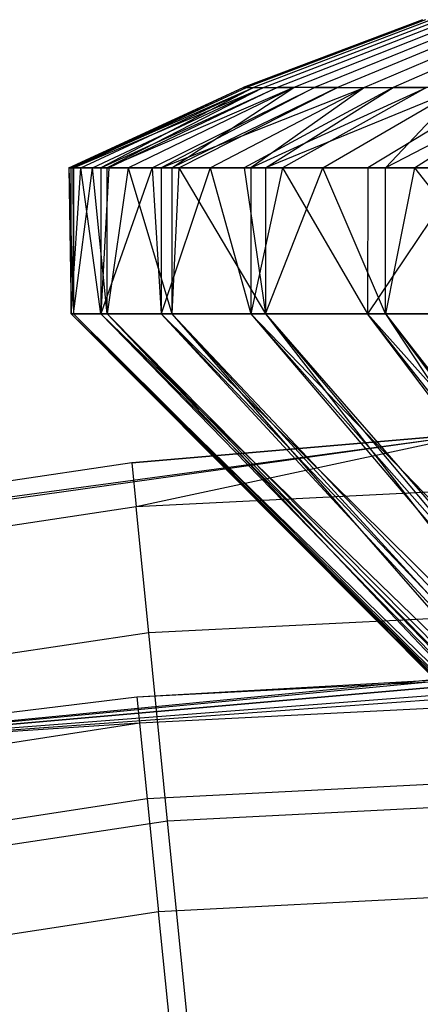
# Model space of a CAD drawing. Extents: x -22.9 to 23, y 4.7 to 50.6.
# Tile 60 of 95: x -0.413 to -0.276, y 31.47 to 31.807. Entities that reach past the tile are written whole.
import ezdxf

# ---------------------------------------------------------------- set-up
doc = ezdxf.new("R2010")
doc.units = 0
doc.header["$LTSCALE"] = 2.54
doc.layers.get('0').update_dxf_attribs({"linetype": 'CONTINUOUS'})

# ---------------------------------------------------------------- blocks, each defined once
blk = doc.blocks.new('HOTEL-MOOD-11783-11791_STL')
at = {"color": 0}
for p, q in [((-0.27537, 31.80743, 160.99066), (-0.3369, 31.78415, 160.98888)), ((-0.27537, 31.80743, 160.99066), (-0.3369, 31.78415, 160.98888)), ((-0.27441, 31.80743, 161.02476), (-0.33574, 31.78415, 161.02999)), ((-0.27441, 31.80743, 161.02476), (-0.33574, 31.78415, 161.02999)), ((-0.27243, 31.80743, 160.95669), (-0.33336, 31.78415, 160.9479)), ((-0.27243, 31.80743, 160.95669), (-0.33336, 31.78415, 160.9479)), ((-0.32991, 31.78415, 161.0707), (-0.26957, 31.80743, 161.05852)), ((-0.32991, 31.78415, 161.0707), (-0.26957, 31.80743, 161.05852)), ((-0.26564, 31.80743, 160.92327), (-0.32517, 31.78415, 160.90759)), ((-0.26564, 31.80743, 160.92327), (-0.32517, 31.78415, 160.90759)), ((-0.26092, 31.80743, 161.0915), (-0.31947, 31.78415, 161.1105)), ((-0.26092, 31.80743, 161.0915), (-0.31947, 31.78415, 161.1105)), ((-0.25509, 31.80743, 160.89084), (-0.31244, 31.78415, 160.86848)), ((-0.25509, 31.80743, 160.89084), (-0.31244, 31.78415, 160.86848)), ((-0.24856, 31.80743, 161.12329), (-0.30457, 31.78415, 161.14883)), ((-0.24856, 31.80743, 161.12329), (-0.30457, 31.78415, 161.14883)), ((-0.2409, 31.80743, 160.85983), (-0.29533, 31.78415, 160.83107)), ((-0.2409, 31.80743, 160.85983), (-0.29533, 31.78415, 160.83107)), ((-0.23267, 31.80743, 161.15345), (-0.28539, 31.78415, 161.18522)), ((-0.23267, 31.80743, 161.15345), (-0.28539, 31.78415, 161.18522)), ((-0.39663, 31.75659, 160.98715), (-0.3369, 31.78415, 160.98888)), ((-0.39663, 31.75659, 160.98715), (-0.3369, 31.78415, 160.98888)), ((-0.3958, 31.75659, 160.97025), (-0.33336, 31.78415, 160.9479)), ((-0.3958, 31.75659, 160.97025), (-0.33336, 31.78415, 160.9479)), ((-0.3958, 31.75659, 160.97025), (-0.3369, 31.78415, 160.98888)), ((-0.3958, 31.75659, 160.97025), (-0.3369, 31.78415, 160.98888)), ((-0.39528, 31.75659, 161.03507), (-0.33574, 31.78415, 161.02999)), ((-0.39528, 31.75659, 161.03507), (-0.33574, 31.78415, 161.02999)), ((-0.39504, 31.75659, 161.03783), (-0.33574, 31.78415, 161.02999)), ((-0.39504, 31.75659, 161.03783), (-0.33574, 31.78415, 161.02999)), ((-0.39504, 31.75659, 161.03783), (-0.32991, 31.78415, 161.0707)), ((-0.39504, 31.75659, 161.03783), (-0.32991, 31.78415, 161.0707)), ((-0.3925, 31.75659, 160.93937), (-0.33336, 31.78415, 160.9479)), ((-0.3925, 31.75659, 160.93937), (-0.33336, 31.78415, 160.9479)), ((-0.38848, 31.75659, 161.08254), (-0.32991, 31.78415, 161.0707)), ((-0.38848, 31.75659, 161.08254), (-0.32991, 31.78415, 161.0707)), ((-0.33336, 31.78415, 160.9479), (-0.3857, 31.75659, 160.90342)), ((-0.3857, 31.75659, 160.90342), (-0.32517, 31.78415, 160.90759)), ((-0.3857, 31.75659, 160.90342), (-0.32517, 31.78415, 160.90759)), ((-0.33336, 31.78415, 160.9479), (-0.3857, 31.75659, 160.90342)), ((-0.31947, 31.78415, 161.1105), (-0.38345, 31.75659, 161.10442)), ((-0.32991, 31.78415, 161.0707), (-0.38345, 31.75659, 161.10442)), ((-0.31947, 31.78415, 161.1105), (-0.38345, 31.75659, 161.10442)), ((-0.32991, 31.78415, 161.0707), (-0.38345, 31.75659, 161.10442)), ((-0.32517, 31.78415, 160.90759), (-0.38295, 31.75659, 160.89237)), ((-0.32517, 31.78415, 160.90759), (-0.38295, 31.75659, 160.89237)), ((-0.37632, 31.75659, 161.12893), (-0.31947, 31.78415, 161.1105)), ((-0.37632, 31.75659, 161.12893), (-0.31947, 31.78415, 161.1105)), ((-0.36811, 31.75659, 160.84677), (-0.31244, 31.78415, 160.86848)), ((-0.36811, 31.75659, 160.84677), (-0.31244, 31.78415, 160.86848)), ((-0.31244, 31.78415, 160.86848), (-0.36502, 31.75659, 160.83906)), ((-0.36502, 31.75659, 160.83906), (-0.29533, 31.78415, 160.83107)), ((-0.36502, 31.75659, 160.83906), (-0.29533, 31.78415, 160.83107)), ((-0.31244, 31.78415, 160.86848), (-0.36502, 31.75659, 160.83906)), ((-0.30457, 31.78415, 161.14883), (-0.36133, 31.75659, 161.1683)), ((-0.36133, 31.75659, 161.1683), (-0.31947, 31.78415, 161.1105)), ((-0.36133, 31.75659, 161.1683), (-0.31947, 31.78415, 161.1105)), ((-0.30457, 31.78415, 161.14883), (-0.36133, 31.75659, 161.1683)), ((-0.35894, 31.75659, 161.17363), (-0.30457, 31.78415, 161.14883)), ((-0.35894, 31.75659, 161.17363), (-0.30457, 31.78415, 161.14883)), ((-0.34817, 31.75659, 160.80316), (-0.29533, 31.78415, 160.83107)), ((-0.34817, 31.75659, 160.80316), (-0.29533, 31.78415, 160.83107)), ((-0.3369, 31.78415, 160.98888), (-0.33574, 31.78415, 161.02999)), ((-0.3369, 31.78415, 160.98888), (-0.33336, 31.78415, 160.9479)), ((-0.3369, 31.78415, 160.98888), (-0.33336, 31.78415, 160.9479)), ((-0.3369, 31.78415, 160.98888), (-0.33574, 31.78415, 161.02999)), ((-0.28539, 31.78415, 161.18522), (-0.33658, 31.75659, 161.21605)), ((-0.28539, 31.78415, 161.18522), (-0.33658, 31.75659, 161.21605)), ((-0.33574, 31.78415, 161.02999), (-0.32991, 31.78415, 161.0707)), ((-0.33574, 31.78415, 161.02999), (-0.32991, 31.78415, 161.0707)), ((-0.29533, 31.78415, 160.83107), (-0.33428, 31.75659, 160.77887)), ((-0.33428, 31.75659, 160.77887), (-0.27407, 31.78415, 160.79586)), ((-0.33428, 31.75659, 160.77887), (-0.27407, 31.78415, 160.79586)), ((-0.29533, 31.78415, 160.83107), (-0.33428, 31.75659, 160.77887)), ((-0.33336, 31.78415, 160.9479), (-0.32517, 31.78415, 160.90759)), ((-0.33336, 31.78415, 160.9479), (-0.32517, 31.78415, 160.90759)), ((-0.32991, 31.78415, 161.0707), (-0.31947, 31.78415, 161.1105)), ((-0.32991, 31.78415, 161.0707), (-0.31947, 31.78415, 161.1105)), ((-0.26219, 31.78415, 161.21918), (-0.32925, 31.75659, 161.22778)), ((-0.32925, 31.75659, 161.22778), (-0.28539, 31.78415, 161.18522)), ((-0.32925, 31.75659, 161.22778), (-0.28539, 31.78415, 161.18522)), ((-0.26219, 31.78415, 161.21918), (-0.32925, 31.75659, 161.22778)), ((-0.31244, 31.78415, 160.86848), (-0.32517, 31.78415, 160.90759)), ((-0.31244, 31.78415, 160.86848), (-0.32517, 31.78415, 160.90759)), ((-0.27407, 31.78415, 160.79586), (-0.32338, 31.75659, 160.76211)), ((-0.27407, 31.78415, 160.79586), (-0.32338, 31.75659, 160.76211)), ((-0.30457, 31.78415, 161.14883), (-0.31947, 31.78415, 161.1105)), ((-0.30457, 31.78415, 161.14883), (-0.31947, 31.78415, 161.1105)), ((-0.31244, 31.78415, 160.86848), (-0.29533, 31.78415, 160.83107)), ((-0.31244, 31.78415, 160.86848), (-0.29533, 31.78415, 160.83107)), ((-0.30954, 31.75659, 161.25565), (-0.26219, 31.78415, 161.21918)), ((-0.30954, 31.75659, 161.25565), (-0.26219, 31.78415, 161.21918)), ((-0.30457, 31.78415, 161.14883), (-0.28539, 31.78415, 161.18522)), ((-0.30457, 31.78415, 161.14883), (-0.28539, 31.78415, 161.18522)), ((-0.29533, 31.78415, 160.83107), (-0.27407, 31.78415, 160.79586)), ((-0.29533, 31.78415, 160.83107), (-0.27407, 31.78415, 160.79586)), ((-0.24894, 31.78415, 160.76331), (-0.29408, 31.75659, 160.72415)), ((-0.24894, 31.78415, 160.76331), (-0.29408, 31.75659, 160.72415)), ((-0.23527, 31.78415, 161.25028), (-0.28804, 31.75659, 161.28136)), ((-0.28804, 31.75659, 161.28136), (-0.26219, 31.78415, 161.21918)), ((-0.28804, 31.75659, 161.28136), (-0.26219, 31.78415, 161.21918)), ((-0.23527, 31.78415, 161.25028), (-0.28804, 31.75659, 161.28136)), ((-0.26219, 31.78415, 161.21918), (-0.28539, 31.78415, 161.18522)), ((-0.26219, 31.78415, 161.21918), (-0.28539, 31.78415, 161.18522)), ((-0.27815, 31.75659, 161.29191), (-0.23527, 31.78415, 161.25028)), ((-0.27815, 31.75659, 161.29191), (-0.23527, 31.78415, 161.25028)), ((-0.3958, 31.75659, 160.97025), (-0.39663, 31.75659, 160.98715)), ((-0.39663, 31.75659, 160.98715), (-0.39528, 31.75659, 161.03507)), ((-0.39663, 31.75659, 160.98715), (-0.39528, 31.75659, 161.03507)), ((-0.39663, 31.75659, 160.98715), (-0.39504, 31.70659, 161.03783)), ((-0.39663, 31.75659, 160.98715), (-0.39504, 31.70659, 161.03783)), ((-0.39663, 31.75659, 160.98715), (-0.3958, 31.70659, 160.97025)), ((-0.39663, 31.75659, 160.98715), (-0.3958, 31.70659, 160.97025)), ((-0.3958, 31.75659, 160.97025), (-0.39663, 31.75659, 160.98715)), ((-0.3925, 31.75659, 160.93937), (-0.3958, 31.75659, 160.97025)), ((-0.3958, 31.70659, 160.97025), (-0.3925, 31.75659, 160.93937)), ((-0.3958, 31.70659, 160.97025), (-0.3925, 31.75659, 160.93937)), ((-0.3958, 31.70659, 160.97025), (-0.3958, 31.75659, 160.97025)), ((-0.3925, 31.75659, 160.93937), (-0.3958, 31.75659, 160.97025)), ((-0.3958, 31.70659, 160.97025), (-0.3958, 31.75659, 160.97025)), ((-0.39528, 31.75659, 161.03507), (-0.39504, 31.75659, 161.03783)), ((-0.39528, 31.75659, 161.03507), (-0.39504, 31.75659, 161.03783)), ((-0.39528, 31.75659, 161.03507), (-0.39504, 31.70659, 161.03783)), ((-0.39528, 31.75659, 161.03507), (-0.39504, 31.70659, 161.03783)), ((-0.39504, 31.75659, 161.03783), (-0.38848, 31.75659, 161.08254)), ((-0.39504, 31.75659, 161.03783), (-0.39504, 31.70659, 161.03783)), ((-0.39504, 31.70659, 161.03783), (-0.38848, 31.75659, 161.08254)), ((-0.39504, 31.75659, 161.03783), (-0.38848, 31.75659, 161.08254)), ((-0.39504, 31.70659, 161.03783), (-0.38848, 31.75659, 161.08254)), ((-0.39504, 31.75659, 161.03783), (-0.39504, 31.70659, 161.03783)), ((-0.3857, 31.75659, 160.90342), (-0.3925, 31.75659, 160.93937)), ((-0.3857, 31.70659, 160.90342), (-0.3925, 31.75659, 160.93937)), ((-0.3857, 31.75659, 160.90342), (-0.3925, 31.75659, 160.93937)), ((-0.3857, 31.70659, 160.90342), (-0.3925, 31.75659, 160.93937)), ((-0.38848, 31.75659, 161.08254), (-0.38345, 31.75659, 161.10442)), ((-0.38345, 31.70659, 161.10442), (-0.38848, 31.75659, 161.08254)), ((-0.38345, 31.70659, 161.10442), (-0.38848, 31.75659, 161.08254)), ((-0.38848, 31.75659, 161.08254), (-0.38345, 31.75659, 161.10442)), ((-0.38295, 31.75659, 160.89237), (-0.3857, 31.75659, 160.90342)), ((-0.3857, 31.75659, 160.90342), (-0.3857, 31.70659, 160.90342)), ((-0.38295, 31.75659, 160.89237), (-0.3857, 31.75659, 160.90342)), ((-0.38295, 31.75659, 160.89237), (-0.3857, 31.70659, 160.90342)), ((-0.3857, 31.75659, 160.90342), (-0.3857, 31.70659, 160.90342)), ((-0.38295, 31.75659, 160.89237), (-0.3857, 31.70659, 160.90342)), ((-0.36811, 31.75659, 160.84677), (-0.3857, 31.70659, 160.90342)), ((-0.36811, 31.75659, 160.84677), (-0.3857, 31.70659, 160.90342)), ((-0.38345, 31.75659, 161.10442), (-0.37632, 31.75659, 161.12893)), ((-0.37632, 31.75659, 161.12893), (-0.38345, 31.70659, 161.10442)), ((-0.38345, 31.70659, 161.10442), (-0.38345, 31.75659, 161.10442)), ((-0.38345, 31.70659, 161.10442), (-0.38345, 31.75659, 161.10442)), ((-0.37632, 31.75659, 161.12893), (-0.38345, 31.70659, 161.10442)), ((-0.38345, 31.75659, 161.10442), (-0.37632, 31.75659, 161.12893)), ((-0.36811, 31.75659, 160.84677), (-0.38295, 31.75659, 160.89237)), ((-0.36811, 31.75659, 160.84677), (-0.38295, 31.75659, 160.89237)), ((-0.37632, 31.75659, 161.12893), (-0.36133, 31.75659, 161.1683)), ((-0.37632, 31.75659, 161.12893), (-0.36133, 31.75659, 161.1683)), ((-0.37632, 31.75659, 161.12893), (-0.36133, 31.70659, 161.1683)), ((-0.37632, 31.75659, 161.12893), (-0.36133, 31.70659, 161.1683)), ((-0.36502, 31.75659, 160.83906), (-0.36811, 31.75659, 160.84677)), ((-0.36811, 31.75659, 160.84677), (-0.36502, 31.70659, 160.83906)), ((-0.36502, 31.75659, 160.83906), (-0.36811, 31.75659, 160.84677)), ((-0.36811, 31.75659, 160.84677), (-0.36502, 31.70659, 160.83906)), ((-0.34817, 31.75659, 160.80316), (-0.36502, 31.75659, 160.83906)), ((-0.36502, 31.75659, 160.83906), (-0.36502, 31.70659, 160.83906)), ((-0.36502, 31.75659, 160.83906), (-0.36502, 31.70659, 160.83906)), ((-0.34817, 31.75659, 160.80316), (-0.36502, 31.75659, 160.83906)), ((-0.34817, 31.75659, 160.80316), (-0.36502, 31.70659, 160.83906)), ((-0.34817, 31.75659, 160.80316), (-0.36502, 31.70659, 160.83906)), ((-0.36133, 31.75659, 161.1683), (-0.35894, 31.75659, 161.17363)), ((-0.35894, 31.75659, 161.17363), (-0.36133, 31.70659, 161.1683)), ((-0.36133, 31.75659, 161.1683), (-0.35894, 31.75659, 161.17363)), ((-0.36133, 31.75659, 161.1683), (-0.36133, 31.70659, 161.1683)), ((-0.35894, 31.75659, 161.17363), (-0.36133, 31.70659, 161.1683)), ((-0.36133, 31.75659, 161.1683), (-0.36133, 31.70659, 161.1683)), ((-0.35894, 31.75659, 161.17363), (-0.33658, 31.75659, 161.21605)), ((-0.35894, 31.75659, 161.17363), (-0.33658, 31.75659, 161.21605)), ((-0.35894, 31.75659, 161.17363), (-0.32925, 31.70659, 161.22778)), ((-0.35894, 31.75659, 161.17363), (-0.32925, 31.70659, 161.22778)), ((-0.33428, 31.75659, 160.77887), (-0.34817, 31.75659, 160.80316)), ((-0.34817, 31.75659, 160.80316), (-0.33428, 31.70659, 160.77887)), ((-0.33428, 31.75659, 160.77887), (-0.34817, 31.75659, 160.80316)), ((-0.34817, 31.75659, 160.80316), (-0.33428, 31.70659, 160.77887)), ((-0.33658, 31.75659, 161.21605), (-0.32925, 31.75659, 161.22778)), ((-0.33658, 31.75659, 161.21605), (-0.32925, 31.75659, 161.22778)), ((-0.33658, 31.75659, 161.21605), (-0.32925, 31.70659, 161.22778)), ((-0.33658, 31.75659, 161.21605), (-0.32925, 31.70659, 161.22778)), ((-0.32338, 31.75659, 160.76211), (-0.33428, 31.75659, 160.77887)), ((-0.33428, 31.75659, 160.77887), (-0.33428, 31.70659, 160.77887)), ((-0.33428, 31.75659, 160.77887), (-0.33428, 31.70659, 160.77887)), ((-0.32338, 31.75659, 160.76211), (-0.33428, 31.75659, 160.77887)), ((-0.32338, 31.75659, 160.76211), (-0.33428, 31.70659, 160.77887)), ((-0.32338, 31.75659, 160.76211), (-0.33428, 31.70659, 160.77887)), ((-0.32925, 31.75659, 161.22778), (-0.30954, 31.75659, 161.25565)), ((-0.32925, 31.75659, 161.22778), (-0.32925, 31.70659, 161.22778)), ((-0.32925, 31.70659, 161.22778), (-0.30954, 31.75659, 161.25565)), ((-0.32925, 31.75659, 161.22778), (-0.30954, 31.75659, 161.25565)), ((-0.32925, 31.70659, 161.22778), (-0.30954, 31.75659, 161.25565)), ((-0.32925, 31.75659, 161.22778), (-0.32925, 31.70659, 161.22778)), ((-0.29408, 31.75659, 160.72415), (-0.32338, 31.75659, 160.76211)), ((-0.32338, 31.75659, 160.76211), (-0.29428, 31.70659, 160.72438)), ((-0.29408, 31.75659, 160.72415), (-0.32338, 31.75659, 160.76211)), ((-0.32338, 31.75659, 160.76211), (-0.29428, 31.70659, 160.72438)), ((-0.30954, 31.75659, 161.25565), (-0.28804, 31.75659, 161.28136)), ((-0.28804, 31.70659, 161.28136), (-0.30954, 31.75659, 161.25565)), ((-0.28804, 31.70659, 161.28136), (-0.30954, 31.75659, 161.25565)), ((-0.30954, 31.75659, 161.25565), (-0.28804, 31.75659, 161.28136)), ((-0.29408, 31.75659, 160.72415), (-0.29428, 31.70659, 160.72438)), ((-0.29408, 31.75659, 160.72415), (-0.29428, 31.70659, 160.72438)), ((-0.26064, 31.75659, 160.68977), (-0.29428, 31.70659, 160.72438)), ((-0.26064, 31.75659, 160.68977), (-0.29428, 31.70659, 160.72438)), ((-0.26064, 31.75659, 160.68977), (-0.29408, 31.75659, 160.72415)), ((-0.26064, 31.75659, 160.68977), (-0.29408, 31.75659, 160.72415)), ((-0.28804, 31.75659, 161.28136), (-0.27815, 31.75659, 161.29191)), ((-0.27815, 31.75659, 161.29191), (-0.28804, 31.70659, 161.28136)), ((-0.28804, 31.70659, 161.28136), (-0.28804, 31.75659, 161.28136)), ((-0.28804, 31.70659, 161.28136), (-0.28804, 31.75659, 161.28136)), ((-0.27815, 31.75659, 161.29191), (-0.28804, 31.70659, 161.28136)), ((-0.28804, 31.75659, 161.28136), (-0.27815, 31.75659, 161.29191)), ((-0.27815, 31.75659, 161.29191), (-0.24284, 31.75659, 161.32435)), ((-0.27815, 31.75659, 161.29191), (-0.24284, 31.75659, 161.32435)), ((-0.27815, 31.75659, 161.29191), (-0.23877, 31.70659, 161.32764)), ((-0.27815, 31.75659, 161.29191), (-0.23877, 31.70659, 161.32764)), ((-0.3958, 31.70659, 160.97025), (-0.39504, 31.70659, 161.03783)), ((-0.3857, 31.70659, 160.90342), (-0.3958, 31.70659, 160.97025)), ((-0.3958, 31.70659, 160.97025), (-0.39504, 31.70659, 161.03783)), ((-0.3958, 31.70659, 160.97025), (-0.20609, 31.51588, 161.00146)), ((-0.3958, 31.70659, 160.97025), (-0.20609, 31.51588, 161.00146)), ((-0.3958, 31.70659, 160.97025), (-0.20554, 31.51588, 160.98346)), ((-0.20003, 31.51588, 160.94697), (-0.3958, 31.70659, 160.97025)), ((-0.3857, 31.70659, 160.90342), (-0.3958, 31.70659, 160.97025)), ((-0.20003, 31.51588, 160.94697), (-0.3958, 31.70659, 160.97025)), ((-0.20372, 31.51588, 160.96644), (-0.3958, 31.70659, 160.97025)), ((-0.20372, 31.51588, 160.96644), (-0.3958, 31.70659, 160.97025)), ((-0.3958, 31.70659, 160.97025), (-0.20554, 31.51588, 160.98346)), ((-0.39504, 31.70659, 161.03783), (-0.38345, 31.70659, 161.10442)), ((-0.39504, 31.70659, 161.03783), (-0.38345, 31.70659, 161.10442)), ((-0.39504, 31.70659, 161.03783), (-0.20308, 31.51588, 161.03644)), ((-0.39504, 31.70659, 161.03783), (-0.20308, 31.51588, 161.03644)), ((-0.39504, 31.70659, 161.03783), (-0.20513, 31.51588, 161.02036)), ((-0.39504, 31.70659, 161.03783), (-0.20513, 31.51588, 161.02036)), ((-0.39504, 31.70659, 161.03783), (-0.20609, 31.51588, 161.00146)), ((-0.39504, 31.70659, 161.03783), (-0.20609, 31.51588, 161.00146)), ((-0.36502, 31.70659, 160.83906), (-0.3857, 31.70659, 160.90342)), ((-0.3857, 31.70659, 160.90342), (-0.20003, 31.51588, 160.94697)), ((-0.18874, 31.51588, 160.91184), (-0.3857, 31.70659, 160.90342)), ((-0.36502, 31.70659, 160.83906), (-0.3857, 31.70659, 160.90342)), ((-0.18874, 31.51588, 160.91184), (-0.3857, 31.70659, 160.90342)), ((-0.19604, 31.51588, 160.93219), (-0.3857, 31.70659, 160.90342)), ((-0.19604, 31.51588, 160.93219), (-0.3857, 31.70659, 160.90342)), ((-0.3857, 31.70659, 160.90342), (-0.20003, 31.51588, 160.94697)), ((-0.38345, 31.70659, 161.10442), (-0.36133, 31.70659, 161.1683)), ((-0.38345, 31.70659, 161.10442), (-0.36133, 31.70659, 161.1683)), ((-0.38345, 31.70659, 161.10442), (-0.19476, 31.51588, 161.07054)), ((-0.38345, 31.70659, 161.10442), (-0.19476, 31.51588, 161.07054)), ((-0.38345, 31.70659, 161.10442), (-0.1988, 31.51588, 161.05671)), ((-0.38345, 31.70659, 161.10442), (-0.1988, 31.51588, 161.05671)), ((-0.38345, 31.70659, 161.10442), (-0.20308, 31.51588, 161.03644)), ((-0.38345, 31.70659, 161.10442), (-0.20308, 31.51588, 161.03644)), ((-0.33428, 31.70659, 160.77887), (-0.36502, 31.70659, 160.83906)), ((-0.33428, 31.70659, 160.77887), (-0.36502, 31.70659, 160.83906)), ((-0.17196, 31.51588, 160.87898), (-0.36502, 31.70659, 160.83906)), ((-0.18322, 31.51588, 160.89951), (-0.36502, 31.70659, 160.83906)), ((-0.17196, 31.51588, 160.87898), (-0.36502, 31.70659, 160.83906)), ((-0.18322, 31.51588, 160.89951), (-0.36502, 31.70659, 160.83906)), ((-0.18874, 31.51588, 160.91184), (-0.36502, 31.70659, 160.83906)), ((-0.18874, 31.51588, 160.91184), (-0.36502, 31.70659, 160.83906)), ((-0.36133, 31.70659, 161.1683), (-0.32925, 31.70659, 161.22778)), ((-0.36133, 31.70659, 161.1683), (-0.32925, 31.70659, 161.22778)), ((-0.36133, 31.70659, 161.1683), (-0.18134, 31.51588, 161.10298)), ((-0.36133, 31.70659, 161.1683), (-0.18134, 31.51588, 161.10298)), ((-0.36133, 31.70659, 161.1683), (-0.18673, 31.51588, 161.09158)), ((-0.36133, 31.70659, 161.1683), (-0.18673, 31.51588, 161.09158)), ((-0.36133, 31.70659, 161.1683), (-0.19476, 31.51588, 161.07054)), ((-0.36133, 31.70659, 161.1683), (-0.19476, 31.51588, 161.07054)), ((-0.29428, 31.70659, 160.72438), (-0.33428, 31.70659, 160.77887)), ((-0.33428, 31.70659, 160.77887), (-0.17196, 31.51588, 160.87898)), ((-0.15013, 31.51588, 160.84923), (-0.33428, 31.70659, 160.77887)), ((-0.29428, 31.70659, 160.72438), (-0.33428, 31.70659, 160.77887)), ((-0.15013, 31.51588, 160.84923), (-0.33428, 31.70659, 160.77887)), ((-0.16556, 31.51588, 160.86918), (-0.33428, 31.70659, 160.77887)), ((-0.16556, 31.51588, 160.86918), (-0.33428, 31.70659, 160.77887)), ((-0.33428, 31.70659, 160.77887), (-0.17196, 31.51588, 160.87898)), ((-0.32925, 31.70659, 161.22778), (-0.28804, 31.70659, 161.28136)), ((-0.32925, 31.70659, 161.22778), (-0.28804, 31.70659, 161.28136)), ((-0.32925, 31.70659, 161.22778), (-0.16312, 31.51588, 161.133)), ((-0.32925, 31.70659, 161.22778), (-0.16312, 31.51588, 161.133)), ((-0.32925, 31.70659, 161.22778), (-0.16921, 31.51588, 161.12406)), ((-0.32925, 31.70659, 161.22778), (-0.16921, 31.51588, 161.12406)), ((-0.32925, 31.70659, 161.22778), (-0.18134, 31.51588, 161.10298)), ((-0.32925, 31.70659, 161.22778), (-0.18134, 31.51588, 161.10298)), ((-0.24606, 31.70659, 160.67701), (-0.29428, 31.70659, 160.72438)), ((-0.24606, 31.70659, 160.67701), (-0.29428, 31.70659, 160.72438)), ((-0.1238, 31.51588, 160.82338), (-0.29428, 31.70659, 160.72438)), ((-0.14348, 31.51588, 160.84188), (-0.29428, 31.70659, 160.72438)), ((-0.1238, 31.51588, 160.82338), (-0.29428, 31.70659, 160.72438)), ((-0.14348, 31.51588, 160.84188), (-0.29428, 31.70659, 160.72438)), ((-0.15013, 31.51588, 160.84923), (-0.29428, 31.70659, 160.72438)), ((-0.15013, 31.51588, 160.84923), (-0.29428, 31.70659, 160.72438)), ((-0.28804, 31.70659, 161.28136), (-0.23877, 31.70659, 161.32764)), ((-0.28804, 31.70659, 161.28136), (-0.23877, 31.70659, 161.32764)), ((-0.28804, 31.70659, 161.28136), (-0.14054, 31.51588, 161.15986)), ((-0.28804, 31.70659, 161.28136), (-0.14054, 31.51588, 161.15986)), ((-0.28804, 31.70659, 161.28136), (-0.14672, 31.51588, 161.15331)), ((-0.28804, 31.70659, 161.28136), (-0.14672, 31.51588, 161.15331)), ((-0.28804, 31.70659, 161.28136), (-0.16312, 31.51588, 161.133)), ((-0.28804, 31.70659, 161.28136), (-0.16312, 31.51588, 161.133)), ((-0.80845, 31.58804, 161.72413), (-0.25583, 31.6657, 161.72413)), ((-0.80845, 31.58804, 161.72413), (-0.25583, 31.6657, 161.72413)), ((-0.76939, 31.59614, 158.92413), (-0.25583, 31.6657, 161.72413)), ((-0.76939, 31.59614, 158.92413), (-0.25583, 31.6657, 161.72413)), ((-0.25583, 31.6657, 158.92413), (-0.37508, 31.65557, 158.92413)), ((-0.37508, 31.65557, 158.92413), (-0.25583, 31.6657, 161.72413)), ((-0.37508, 31.65557, 158.92413), (-0.25583, 31.6657, 161.72413)), ((-0.25583, 31.6657, 158.92413), (-0.37508, 31.65557, 158.92413)), ((-0.25583, 31.6657, 158.92413), (-0.37356, 31.64042, 158.84761)), ((-0.25583, 31.6657, 158.92413), (-0.37356, 31.64042, 158.84761)), ((0.02319, 31.66022, 158.84761), (-0.37356, 31.64042, 158.84761)), ((0.02319, 31.66022, 158.84761), (-0.37356, 31.64042, 158.84761)), ((-0.37508, 31.65557, 158.92413), (-0.76939, 31.59614, 158.92413)), ((-0.37508, 31.65557, 158.92413), (-0.76939, 31.59614, 158.92413)), ((-0.37508, 31.65557, 158.92413), (-0.37356, 31.64042, 158.84761)), ((-0.37508, 31.65557, 158.92413), (-0.37356, 31.64042, 158.84761)), ((-0.37356, 31.64042, 158.84761), (-0.76637, 31.58121, 158.84761)), ((-0.37356, 31.64042, 158.84761), (-0.76637, 31.58121, 158.84761)), ((-0.36925, 31.59728, 158.78271), (-0.37356, 31.64042, 158.84761)), ((-0.36925, 31.59728, 158.78271), (-0.37356, 31.64042, 158.84761)), ((0.02319, 31.61687, 158.78271), (-0.36925, 31.59728, 158.78271)), ((0.02319, 31.61687, 158.78271), (-0.36925, 31.59728, 158.78271)), ((-0.36925, 31.59728, 158.78271), (-0.75778, 31.53872, 158.78271)), ((-0.36925, 31.59728, 158.78271), (-0.75778, 31.53872, 158.78271)), ((-0.36279, 31.53272, 158.73937), (-0.36925, 31.59728, 158.78271)), ((-0.36279, 31.53272, 158.73937), (-0.36925, 31.59728, 158.78271)), ((-0.53468, 31.55555, 161.72413), (0.02319, 31.59545, 161.72413)), ((-0.53468, 31.55555, 161.72413), (0.02319, 31.59545, 161.72413)), ((-0.53468, 31.55555, 158.92413), (-0.02131, 31.59519, 160.77395)), ((-0.53468, 31.55555, 158.92413), (-0.02131, 31.59519, 160.77395)), ((-0.53468, 31.55555, 158.92413), (-0.1015, 31.59346, 160.81256)), ((-0.53468, 31.55555, 158.92413), (-0.1015, 31.59346, 160.81256)), ((-0.1015, 31.59346, 161.15571), (-0.53468, 31.55555, 161.72413)), ((-0.1015, 31.59346, 161.15571), (-0.53468, 31.55555, 161.72413)), ((-0.37339, 31.57533, 158.92413), (0.02319, 31.59545, 160.76893)), ((-0.37339, 31.57533, 158.92413), (0.02319, 31.59545, 160.76893)), ((-0.37339, 31.57533, 158.92413), (0.02319, 31.59545, 158.92413)), ((-0.37339, 31.57533, 158.92413), (0.02319, 31.59545, 158.92413)), ((-0.37339, 31.57533, 158.92413), (-0.02131, 31.59519, 160.77395)), ((-0.37339, 31.57533, 158.92413), (-0.02131, 31.59519, 160.77395)), ((-0.157, 31.5913, 160.88215), (-0.53468, 31.55555, 158.92413)), ((-0.157, 31.5913, 161.08612), (-0.53468, 31.55555, 161.72413)), ((-0.157, 31.5913, 161.08612), (-0.53468, 31.55555, 161.72413)), ((-0.157, 31.5913, 160.88215), (-0.53468, 31.55555, 158.92413)), ((-0.17681, 31.59034, 160.99934), (-0.53468, 31.55555, 161.72413)), ((-0.17681, 31.59034, 160.96893), (-0.53468, 31.55555, 158.92413)), ((-0.17681, 31.59034, 160.99934), (-0.53468, 31.55555, 161.72413)), ((-0.17681, 31.59034, 160.96893), (-0.53468, 31.55555, 158.92413)), ((0.02319, 31.58631, 158.87821), (-0.37246, 31.56625, 158.87821)), ((0.02319, 31.58631, 158.87821), (-0.37246, 31.56625, 158.87821)), ((-0.53468, 31.55555, 158.92413), (-0.37339, 31.57533, 158.92413)), ((-0.53468, 31.55555, 158.92413), (-0.37339, 31.57533, 158.92413)), ((-0.37339, 31.57533, 158.92413), (-0.37246, 31.56625, 158.87821)), ((-0.37339, 31.57533, 158.92413), (-0.37246, 31.56625, 158.87821)), ((-0.37246, 31.56625, 158.87821), (-0.76406, 31.50626, 158.87821)), ((-0.37246, 31.56625, 158.87821), (-0.76406, 31.50626, 158.87821)), ((-0.37246, 31.56625, 158.87821), (-0.53468, 31.55555, 158.92413)), ((-0.37246, 31.56625, 158.87821), (-0.53468, 31.55555, 158.92413)), ((-0.37246, 31.56625, 158.87821), (-0.36983, 31.54037, 158.83928)), ((-0.37246, 31.56625, 158.87821), (-0.36983, 31.54037, 158.83928)), ((0.02319, 31.5603, 158.83928), (-0.36983, 31.54037, 158.83928)), ((0.02319, 31.5603, 158.83928), (-0.36983, 31.54037, 158.83928)), ((0.02319, 31.55198, 158.73937), (-0.36279, 31.53272, 158.73937)), ((0.02319, 31.55198, 158.73937), (-0.36279, 31.53272, 158.73937)), ((-0.36983, 31.54037, 158.83928), (-0.75882, 31.48078, 158.83928)), ((-0.36983, 31.54037, 158.83928), (-0.75882, 31.48078, 158.83928)), ((-0.36983, 31.54037, 158.83928), (-0.36589, 31.50164, 158.81327)), ((-0.36983, 31.54037, 158.83928), (-0.36589, 31.50164, 158.81327)), ((-0.36279, 31.53272, 158.73937), (-0.74493, 31.47512, 158.73937)), ((-0.36279, 31.53272, 158.73937), (-0.74493, 31.47512, 158.73937)), ((-0.35516, 31.45656, 158.72413), (-0.36279, 31.53272, 158.73937)), ((-0.35516, 31.45656, 158.72413), (-0.36279, 31.53272, 158.73937)), ((0.02319, 31.52137, 158.81327), (-0.36589, 31.50164, 158.81327)), ((0.02319, 31.52137, 158.81327), (-0.36589, 31.50164, 158.81327)), ((-0.36589, 31.50164, 158.81327), (-0.75099, 31.44264, 158.81327)), ((-0.36589, 31.50164, 158.81327), (-0.75099, 31.44264, 158.81327)), ((-0.36125, 31.45595, 158.80414), (-0.36589, 31.50164, 158.81327)), ((-0.36125, 31.45595, 158.80414), (-0.36589, 31.50164, 158.81327))]:
    blk.add_line(p, q, dxfattribs=at)

msp = doc.modelspace()

# ---------------------------------------------------------------- block references
at = {"color": 0}
msp.add_blockref('HOTEL-MOOD-11783-11791_STL', (0, 0), dxfattribs=at)

doc.saveas('drawing.dxf')
